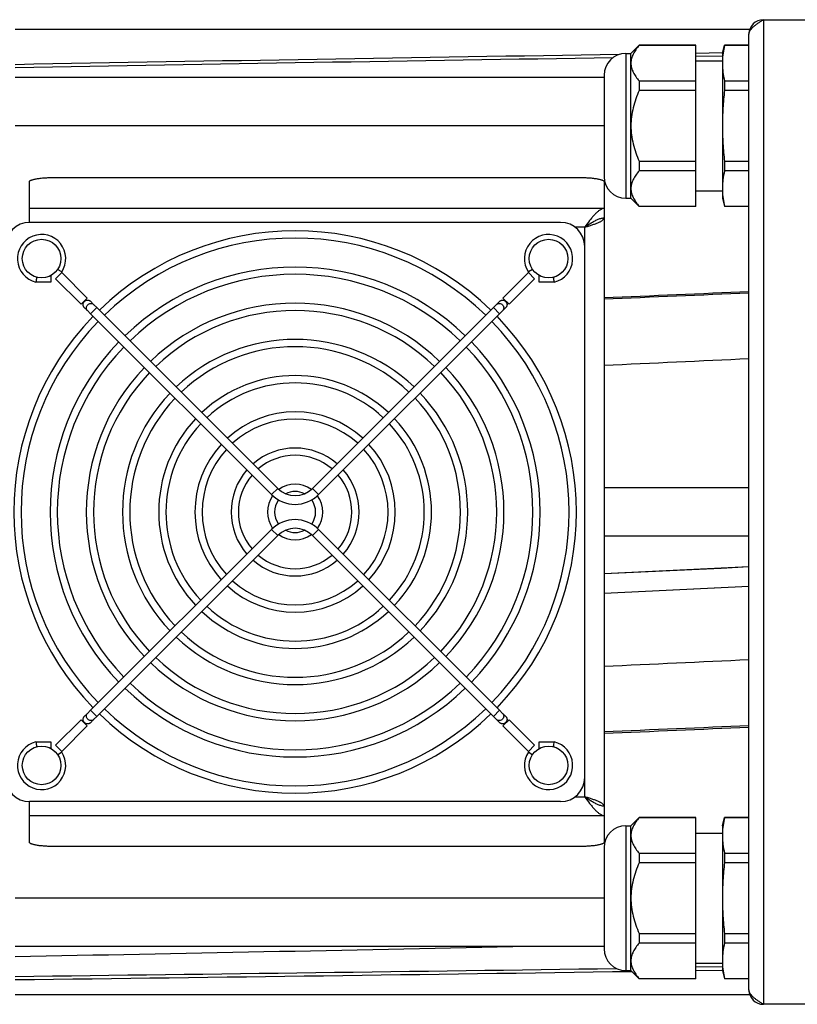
# Model space of a CAD drawing. Extents: x -920 to 1181, y 8 to 1306.
# Tile 3 of 19: x -393 to -232, y 174 to 378. Entities that reach past the tile are written whole.
import ezdxf

# ---------------------------------------------------------------- set-up
doc = ezdxf.new("R2010")
doc.units = 0
doc.header["$LTSCALE"] = 65.395
doc.layers.get('0').update_dxf_attribs({"linetype": 'CONTINUOUS'})

msp = doc.modelspace()

# ---------------------------------------------------------------- linework, layer by layer
at = {"color": 9, "linetype": 'CONTINUOUS'}
for p, q in [((-238.65, 378.26), (-238.65, 174.26)), ((-267.17, 371.26), (-267.17, 341.26)), ((-271.65, 366.78), (-271.65, 345.74)), ((-390.65, 339.2), (-271.65, 339.2)), ((-275.65, 335.26), (-277.66, 335.26)), ((-275.65, 331.26), (-275.65, 335.26)), ((-376.74, 318.62), (-378.01, 317.35)), ((-293.3, 317.35), (-294.57, 318.62)), ((-340.53, 279.87), (-339.26, 281.14)), ((-332.05, 281.14), (-330.78, 279.87)), ((-339.26, 271.38), (-340.53, 272.66)), ((-330.78, 272.66), (-332.05, 271.38)), ((-378.01, 235.18), (-376.74, 233.91)), ((-294.57, 233.91), (-293.3, 235.18)), ((-275.65, 217.26), (-275.65, 221.26)), ((-277.66, 217.26), (-275.65, 217.26)), ((-271.65, 213.32), (-390.65, 213.32)), ((-267.17, 211.26), (-267.17, 181.26)), ((-271.65, 206.78), (-271.65, 185.74))]:
    msp.add_line(p, q, dxfattribs=at)
at = {"color": 6, "linetype": 'CONTINUOUS'}
for p, q in [((-238.65, 378.26), (-75.65, 378.26)), ((-241.48, 376.26), (-393.65, 376.26)), ((-241.65, 177.26), (-241.65, 375.26)), ((-266.09, 371.26), (-264.39, 372.96)), ((-264.39, 372.96), (-264.39, 372.92)), ((-252.65, 372.96), (-264.39, 372.96)), ((-252.65, 372.92), (-264.39, 372.92)), ((-252.65, 339.56), (-252.65, 372.96)), ((-247.13, 371.37), (-252.65, 371.29)), ((-247.13, 371.37), (-252.65, 371.29)), ((-247.15, 371.26), (-246.7, 372.96)), ((-246.7, 372.96), (-246.7, 372.92)), ((-241.65, 372.96), (-246.7, 372.96)), ((-241.65, 372.92), (-246.7, 372.92)), ((-267.17, 371.26), (-266.09, 371.26)), ((-266.09, 341.26), (-266.09, 371.26)), ((-247.15, 370.7), (-252.65, 370.62)), ((-247.15, 370.7), (-252.65, 370.62)), ((-252.65, 369.71), (-247.15, 369.71)), ((-247.15, 371.26), (-247.15, 341.26)), ((-271.65, 366.29), (-393.65, 366.29)), ((-264.39, 365.58), (-264.39, 363.6)), ((-264.39, 365.58), (-252.65, 365.58)), ((-246.7, 365.58), (-246.7, 363.6)), ((-246.7, 365.58), (-241.65, 365.58)), ((-252.65, 363.6), (-264.39, 363.6)), ((-241.65, 363.6), (-246.7, 363.6)), ((-271.65, 356.29), (-393.65, 356.29)), ((-264.39, 348.92), (-264.39, 346.94)), ((-264.39, 348.92), (-252.65, 348.92)), ((-246.7, 348.92), (-246.7, 346.94)), ((-246.7, 348.92), (-241.65, 348.92)), ((-252.65, 346.94), (-264.39, 346.94)), ((-241.65, 346.94), (-246.7, 346.94)), ((-385.65, 345.57), (-276.65, 345.57)), ((-390.65, 336.26), (-390.65, 344.7)), ((-271.65, 344.7), (-271.65, 337.23)), ((-252.65, 342.81), (-247.15, 342.81)), ((-267.17, 341.26), (-266.09, 341.26)), ((-266.09, 341.26), (-264.39, 339.56)), ((-247.15, 341.26), (-246.7, 339.56)), ((-264.39, 339.6), (-264.39, 339.56)), ((-264.39, 339.6), (-252.65, 339.6)), ((-252.65, 339.56), (-264.39, 339.56)), ((-246.7, 339.6), (-246.7, 339.56)), ((-246.7, 339.6), (-241.65, 339.6)), ((-241.65, 339.56), (-246.7, 339.56)), ((-271.66, 337.23), (-271.65, 337.23)), ((-271.66, 337.23), (-271.65, 337.23)), ((-271.65, 337.21), (-271.65, 215.31)), ((-280.65, 336.26), (-390.65, 336.26)), ((-275.65, 221.26), (-275.65, 331.26)), ((-389.2, 324.9), (-389.22, 324.8)), ((-282.11, 324.9), (-282.09, 324.8)), ((-389.33, 323.9), (-389.45, 323.93)), ((-378.65, 317.99), (-379.33, 318.66)), ((-377.38, 319.26), (-378.06, 319.94)), ((-339.26, 281.14), (-376.74, 318.62)), ((-293.25, 319.94), (-332.05, 281.14)), ((-291.98, 318.66), (-330.78, 279.87)), ((-340.53, 279.87), (-378.01, 317.35)), ((-241.65, 281.26), (-271.65, 281.26)), ((-340.53, 272.66), (-378.01, 235.18)), ((-339.26, 271.38), (-376.74, 233.91)), ((-294.57, 233.91), (-332.05, 271.38)), ((-293.3, 235.18), (-330.78, 272.66)), ((-241.65, 271.26), (-271.65, 271.26)), ((-241.65, 264.87), (-271.65, 263.43)), ((-271.65, 259.47), (-241.65, 260.9)), ((-378.65, 234.54), (-379.33, 233.86)), ((-377.38, 233.27), (-378.06, 232.59)), ((-293.25, 232.59), (-293.93, 233.27)), ((-291.98, 233.86), (-292.66, 234.54)), ((-389.33, 228.62), (-389.45, 228.59)), ((-389.22, 227.72), (-389.2, 227.62)), ((-282.09, 227.72), (-282.11, 227.62)), ((-390.65, 207.83), (-390.65, 216.26)), ((-280.65, 216.26), (-390.65, 216.26)), ((-271.65, 215.29), (-271.66, 215.29)), ((-271.65, 215.29), (-271.66, 215.29)), ((-271.65, 215.29), (-271.65, 207.83)), ((-266.09, 211.26), (-264.39, 212.96)), ((-252.65, 212.96), (-264.39, 212.96)), ((-264.39, 212.96), (-264.39, 212.92)), ((-252.65, 212.92), (-264.39, 212.92)), ((-252.65, 179.56), (-252.65, 212.96)), ((-247.15, 211.26), (-246.7, 212.96)), ((-241.65, 212.96), (-246.7, 212.96)), ((-246.7, 212.96), (-246.7, 212.92)), ((-241.65, 212.92), (-246.7, 212.92)), ((-267.17, 211.26), (-266.09, 211.26)), ((-266.09, 181.26), (-266.09, 211.26)), ((-247.15, 211.26), (-247.15, 181.26)), ((-252.65, 209.71), (-247.15, 209.71)), ((-276.65, 206.96), (-385.65, 206.96)), ((-264.39, 205.58), (-252.65, 205.58)), ((-264.39, 205.58), (-264.39, 203.6)), ((-246.7, 205.58), (-241.65, 205.58)), ((-246.7, 205.58), (-246.7, 203.6)), ((-252.65, 203.6), (-264.39, 203.6)), ((-241.65, 203.6), (-246.7, 203.6)), ((-271.65, 196.23), (-393.65, 196.23)), ((-264.39, 188.92), (-252.65, 188.92)), ((-264.39, 188.92), (-264.39, 186.94)), ((-246.7, 188.92), (-241.65, 188.92)), ((-246.7, 188.92), (-246.7, 186.94)), ((-271.65, 186.23), (-393.65, 186.23)), ((-252.65, 186.94), (-264.39, 186.94)), ((-241.65, 186.94), (-246.7, 186.94)), ((-252.65, 182.81), (-247.15, 182.81)), ((-247.15, 182.03), (-252.65, 181.95)), ((-247.15, 182.03), (-252.65, 181.95)), ((-267.17, 181.26), (-266.09, 181.26)), ((-266.09, 181.26), (-264.39, 179.56)), ((-264.39, 179.6), (-252.65, 179.6)), ((-264.39, 179.6), (-264.39, 179.56)), ((-252.65, 179.56), (-264.39, 179.56)), ((-252.65, 181.29), (-247.15, 181.37)), ((-252.65, 181.29), (-247.4, 181.37)), ((-247.15, 181.26), (-246.7, 179.56)), ((-246.7, 179.6), (-241.65, 179.6)), ((-246.7, 179.6), (-246.7, 179.56)), ((-241.65, 179.56), (-246.7, 179.56)), ((-241.48, 176.26), (-393.65, 176.26)), ((-75.65, 174.26), (-238.65, 174.26))]:
    msp.add_line(p, q, dxfattribs=at)
at = {"color": 2, "linetype": 'CONTINUOUS'}
for p, q in [((-271.8, 337.21), (-271.65, 337.21)), ((-271.65, 337.21), (-271.65, 337.23)), ((-383.99, 325.99), (-384.83, 326.54)), ((-286.48, 326.54), (-287.32, 325.99)), ((-386.22, 325.26), (-386.22, 323.9)), ((-385.26, 324.59), (-383.98, 325.86)), ((-379.97, 319.31), (-385.26, 324.59)), ((-383.98, 325.86), (-378.7, 320.58)), ((-292.61, 320.58), (-287.33, 325.86)), ((-286.05, 324.59), (-291.34, 319.31)), ((-287.33, 325.86), (-286.05, 324.59)), ((-285.09, 323.9), (-285.09, 325.26)), ((-386.22, 323.9), (-389.33, 323.9)), ((-281.98, 323.9), (-285.09, 323.9)), ((-378.7, 320.58), (-379.97, 319.31)), ((-291.34, 319.31), (-292.61, 320.58)), ((-377.38, 319.26), (-376.74, 318.62)), ((-378.01, 317.35), (-378.65, 317.99)), ((-378.65, 234.54), (-378.01, 235.18)), ((-293.3, 235.18), (-292.66, 234.54)), ((-385.26, 227.94), (-379.97, 233.22)), ((-379.97, 233.22), (-378.7, 231.95)), ((-376.74, 233.91), (-377.38, 233.27)), ((-293.93, 233.27), (-294.57, 233.91)), ((-292.61, 231.95), (-291.34, 233.22)), ((-291.34, 233.22), (-286.05, 227.94)), ((-378.7, 231.95), (-383.98, 226.66)), ((-287.33, 226.66), (-292.61, 231.95)), ((-389.33, 228.62), (-386.22, 228.62)), ((-386.22, 228.62), (-386.22, 227.26)), ((-285.09, 228.62), (-281.98, 228.62)), ((-285.09, 227.26), (-285.09, 228.62)), ((-383.98, 226.66), (-385.26, 227.94)), ((-384.83, 225.98), (-383.99, 226.54)), ((-286.05, 227.94), (-287.33, 226.66)), ((-287.32, 226.54), (-286.48, 225.98)), ((-271.65, 215.31), (-271.8, 215.31)), ((-271.65, 215.29), (-271.65, 215.31))]:
    msp.add_line(p, q, dxfattribs=at)
at = {"color": 6, "linetype": 'CONTINUOUS'}
for points in [[(-241.65, 264.87), (-247.4, 264.59), (-271.65, 263.43)], [(-271.65, 259.47), (-247.4, 260.63), (-241.65, 260.9)]]:
    msp.add_lwpolyline(points, dxfattribs=at)
for centre in [(-388.15, 328.76), (-283.15, 328.76), (-388.15, 223.76), (-283.15, 223.76)]:
    msp.add_circle(centre, 4, dxfattribs=at)
for centre, radius, start, end in [((-238.65, 375.26), 3, 90, 180), ((430.73, -45022.82), 45399.25, 90.882572, 91.040472), ((428.87, -45309.04), 45684.74, 90.876366, 91.031634), ((-267.17, 366.78), 4.48, 90, 180), ((-233.12, 369.25), 14.03, 178.1224, 179.9987), ((-267.17, 345.74), 4.48, 180, 270), ((-233.12, 343.27), 14.03, 180.0013, 181.8776), ((-390.65, 331.26), 5, 90, 180), ((-280.65, 331.26), 5, 0, 90), ((-335.65, 276.26), 58.25, 45.8853, 134.1147), ((-335.65, 276.26), 56.75, 45.9087, 134.0913), ((-335.65, 276.26), 50.75, 46.0161, 133.9839), ((-317.54, 315.38), 72.29, 172.5142, 173.2331), ((-335.65, 276.26), 49.25, 46.0471, 133.9529), ((-353.94, 315.36), 72.46, 6.7678, 7.485), ((-335.65, 276.26), 43.25, 46.1924, 133.8076), ((-335.65, 276.26), 58.25, 135.8853, 224.1147), ((-335.65, 276.26), 41.75, 46.2352, 133.7648), ((-335.65, 276.26), 58.25, 315.8853, 44.1147), ((-335.65, 276.26), 56.75, 135.9087, 224.0913), ((-335.65, 276.26), 56.75, 315.9087, 44.0913), ((-335.65, 276.26), 50.75, 136.0161, 223.9839), ((-335.65, 276.26), 49.25, 136.0471, 223.9529), ((-335.65, 276.26), 35.75, 46.4426, 133.5574), ((-335.65, 276.26), 34.25, 46.5058, 133.4942), ((-335.65, 276.26), 49.25, 316.0471, 43.9529), ((-335.65, 276.26), 50.75, 316.0161, 43.9839), ((-335.65, 276.26), 43.25, 136.1924, 223.8076), ((-335.65, 276.26), 43.25, 316.1924, 43.8076), ((-335.65, 276.26), 41.75, 136.2352, 223.7648), ((-335.65, 276.26), 28.25, 46.8257, 133.1743), ((-335.65, 276.26), 41.75, 316.2352, 43.7648), ((-335.65, 276.26), 26.75, 46.9281, 133.0719), ((-335.65, 276.26), 35.75, 136.4426, 223.5574), ((-335.65, 276.26), 35.75, 316.4426, 43.5574), ((-335.65, 276.26), 34.25, 136.5058, 223.4942), ((-335.65, 276.26), 34.25, 316.5058, 43.4942), ((-335.65, 276.26), 20.75, 47.4859, 132.5141), ((-335.65, 276.26), 28.25, 136.8257, 223.1743), ((-335.65, 276.26), 26.75, 136.9281, 223.0719), ((-335.65, 276.26), 19.25, 47.6798, 132.3202), ((-335.65, 276.26), 26.75, 316.9281, 43.0719), ((-335.65, 276.26), 28.25, 316.8257, 43.1743), ((-335.65, 276.26), 20.75, 137.4859, 222.5141), ((-335.65, 276.26), 20.75, 317.4859, 42.5141), ((-335.65, 276.26), 19.25, 137.6798, 222.3202), ((-335.65, 276.26), 13.25, 48.8949, 131.1051), ((-335.65, 276.26), 11.75, 49.3931, 130.6069), ((-335.65, 276.26), 19.25, 317.6798, 42.3202), ((-335.65, 276.26), 13.25, 138.8949, 221.1051), ((-335.65, 276.26), 11.75, 139.3931, 220.6069), ((-335.65, 276.26), 11.75, 319.3931, 40.6069), ((-335.65, 276.26), 13.25, 318.8949, 41.1051), ((-335.65, 276.26), 5.75, 54.1116, 125.8884), ((-335.65, 276.26), 5.75, 143.9289, 216.0711), ((-335.65, 284.75), 6.9, 225, 315), ((-335.65, 284.75), 5.1, 225, 315), ((-335.65, 276.26), 4.25, 62.6366, 117.3634), ((-335.65, 276.26), 5.75, 323.9289, 36.0711), ((-335.65, 276.26), 4.25, 143.9398, 216.0601), ((-335.65, 276.26), 4.25, 323.9399, 36.0602), ((-335.65, 276.26), 5.75, 234.1115, 305.8885), ((-335.65, 276.26), 4.25, 242.6366, 297.3634), ((-335.65, 276.26), 11.75, 229.3931, 310.6069), ((-335.65, 276.26), 13.25, 228.8949, 311.1051), ((-335.65, 276.26), 19.25, 227.6798, 312.3202), ((-335.65, 276.26), 20.75, 227.4859, 312.5141), ((-335.65, 276.26), 28.25, 226.8257, 313.1743), ((-335.65, 276.26), 26.75, 226.9281, 313.0719), ((-335.65, 276.26), 34.25, 226.5058, 313.4942), ((-335.65, 276.26), 35.75, 226.4426, 313.5574), ((-335.65, 276.26), 43.25, 226.1924, 313.8076), ((-335.65, 276.26), 41.75, 226.2352, 313.7648), ((-335.65, 276.26), 49.25, 226.0471, 313.9529), ((-335.65, 276.26), 50.75, 226.0161, 313.9839), ((-335.65, 276.26), 56.75, 225.9087, 314.0913), ((-335.65, 276.26), 58.25, 225.8853, 314.1147), ((-313.65, 237.63), 76.21, 186.7854, 187.4673), ((-357.64, 237.63), 76.19, 352.5326, 353.2147), ((-390.65, 221.26), 5, 180, 270), ((-280.65, 221.26), 5, 270, 360), ((-267.17, 206.78), 4.48, 90, 180), ((-233.12, 209.25), 14.03, 178.1224, 179.9987), ((-1289.62, 47696.37), 47520.64, 271.080337, 271.20467), ((-267.17, 185.74), 4.48, 180, 270), ((-928.9, 45295.53), 45118.65, 270.679717, 270.837879), ((-233.12, 183.27), 14.03, 180.0013, 181.8776), ((-929.68, 44945.47), 44769.3, 270.686028, 270.849528)]:
    msp.add_arc(centre, radius, start, end, dxfattribs=at)
at = {"color": 2, "linetype": 'CONTINUOUS'}
for centre, radius, start, end in [((-388.15, 328.76), 5, 326.3077, 256.4239), ((-283.15, 328.76), 5, 283.5761, 213.6923), ((-335.65, 267.78), 6.9, 45, 135), ((-335.65, 267.78), 5.1, 45, 135), ((-388.15, 223.76), 5, 103.5761, 33.6923), ((-283.15, 223.76), 5, 146.3077, 76.4239), ((-238.65, 177.26), 3, 180, 270)]:
    msp.add_arc(centre, radius, start, end, dxfattribs=at)
at = {"color": 6, "linetype": 'CONTINUOUS'}
for points, knots in [([(-241.65, 375.26), (-241.65, 375.33), (-241.64, 375.45), (-241.58, 375.71), (-241.43, 376.04), (-241.14, 376.41), (-240.77, 376.78), (-240.31, 377.15), (-239.8, 377.52), (-239.24, 377.89), (-238.85, 378.14), (-238.65, 378.26)], [0, 0, 0, 0, 0.042851, 0.086696, 0.180583, 0.286848, 0.407385, 0.54167, 0.68751, 0.84161, 1, 1, 1, 1]), ([(-264.39, 372.92), (-264.63, 372.64), (-265.09, 372.07), (-265.64, 371.17), (-265.94, 370.37), (-266.07, 369.73), (-266.09, 369.41), (-266.09, 369.25)], [0, 0, 0, 0, 0.272145, 0.528056, 0.768696, 0.885015, 1, 1, 1, 1]), ([(-246.7, 372.92), (-246.82, 372.39), (-247.03, 371.33), (-247.13, 370.25), (-247.15, 369.71)], [0, 0, 0, 0, 0.502609, 1, 1, 1, 1]), ([(-266.09, 369.25), (-266.09, 369.1), (-266.07, 368.78), (-265.94, 368.14), (-265.64, 367.34), (-265.09, 366.43), (-264.63, 365.86), (-264.39, 365.58)], [0, 0, 0, 0, 0.114985, 0.231305, 0.471945, 0.727855, 1, 1, 1, 1]), ([(-247.15, 369.25), (-247.15, 368.95), (-247.13, 368.33), (-247.01, 367.1), (-246.84, 366.19), (-246.7, 365.58)], [0, 0, 0, 0, 0.24832, 0.497408, 1, 1, 1, 1]), ([(-264.39, 363.6), (-264.64, 363.03), (-265.11, 361.85), (-265.66, 360.03), (-266.01, 358.16), (-266.09, 356.9), (-266.09, 356.26)], [0, 0, 0, 0, 0.250049, 0.500065, 0.750046, 1, 1, 1, 1]), ([(-246.7, 363.6), (-246.84, 362.39), (-247.02, 360.55), (-247.13, 358.1), (-247.15, 356.88), (-247.15, 356.26)], [0, 0, 0, 0, 0.49998, 0.749991, 1, 1, 1, 1]), ([(-266.09, 356.26), (-266.09, 355.63), (-266.01, 354.37), (-265.66, 352.5), (-265.11, 350.68), (-264.64, 349.5), (-264.39, 348.92)], [0, 0, 0, 0, 0.249955, 0.499935, 0.749951, 1, 1, 1, 1]), ([(-247.15, 356.26), (-247.15, 355.65), (-247.13, 354.42), (-247.02, 351.97), (-246.84, 350.14), (-246.7, 348.92)], [0, 0, 0, 0, 0.250009, 0.50002, 1, 1, 1, 1]), ([(-264.39, 346.94), (-264.63, 346.66), (-265.09, 346.09), (-265.64, 345.19), (-265.94, 344.39), (-266.07, 343.75), (-266.09, 343.43), (-266.09, 343.27)], [0, 0, 0, 0, 0.272145, 0.528056, 0.768696, 0.885015, 1, 1, 1, 1]), ([(-246.7, 346.94), (-246.84, 346.34), (-247.01, 345.42), (-247.13, 344.19), (-247.15, 343.58), (-247.15, 343.27)], [0, 0, 0, 0, 0.502592, 0.75168, 1, 1, 1, 1]), ([(-390.65, 344.7), (-390.65, 344.71), (-390.65, 344.74), (-390.63, 344.78), (-390.6, 344.83), (-390.54, 344.89), (-390.43, 344.96), (-390.26, 345.04), (-390.05, 345.11), (-389.8, 345.19), (-389.51, 345.25), (-389.18, 345.31), (-388.82, 345.37), (-388.28, 345.44), (-387.55, 345.51), (-386.62, 345.55), (-385.98, 345.57), (-385.65, 345.57)], [0, 0, 0, 0, 0.008275, 0.017156, 0.027133, 0.038549, 0.06645, 0.101789, 0.144771, 0.195282, 0.253018, 0.317546, 0.38833, 0.464755, 0.631722, 0.812368, 1, 1, 1, 1]), ([(-276.65, 345.57), (-276.33, 345.57), (-275.69, 345.55), (-274.76, 345.51), (-274.03, 345.44), (-273.49, 345.37), (-273.13, 345.31), (-272.8, 345.25), (-272.51, 345.19), (-272.26, 345.11), (-272.05, 345.04), (-271.88, 344.96), (-271.77, 344.89), (-271.71, 344.83), (-271.68, 344.78), (-271.66, 344.74), (-271.65, 344.71), (-271.65, 344.7)], [0, 0, 0, 0, 0.187632, 0.368278, 0.535245, 0.61167, 0.682454, 0.746982, 0.804718, 0.855229, 0.898211, 0.93355, 0.961451, 0.972867, 0.982844, 0.991725, 1, 1, 1, 1]), ([(-266.09, 343.27), (-266.09, 343.11), (-266.07, 342.8), (-265.94, 342.16), (-265.64, 341.36), (-265.09, 340.45), (-264.63, 339.88), (-264.39, 339.6)], [0, 0, 0, 0, 0.114985, 0.231305, 0.471945, 0.727855, 1, 1, 1, 1]), ([(-247.15, 342.81), (-247.13, 342.28), (-247.03, 341.2), (-246.82, 340.13), (-246.7, 339.6)], [0, 0, 0, 0, 0.497391, 1, 1, 1, 1]), ([(-271.65, 339.2), (-271.83, 339.16), (-272.18, 339.03), (-272.68, 338.73), (-273.18, 338.32), (-273.67, 337.83), (-274.17, 337.26), (-274.84, 336.4), (-275.33, 335.72), (-275.65, 335.26)], [0, 0, 0, 0, 0.093031, 0.194603, 0.306657, 0.42955, 0.5624, 0.703425, 1, 1, 1, 1]), ([(-275.65, 335.26), (-275.39, 335.34), (-274.88, 335.5), (-274.14, 335.74), (-273.46, 335.98), (-272.94, 336.19), (-272.57, 336.35), (-272.34, 336.47), (-272.13, 336.6), (-271.96, 336.72), (-271.83, 336.84), (-271.73, 336.96), (-271.67, 337.09), (-271.65, 337.17), (-271.65, 337.21)], [0, 0, 0, 0, 0.178385, 0.350534, 0.510525, 0.653076, 0.716444, 0.773979, 0.825417, 0.870672, 0.909909, 0.943674, 0.973082, 1, 1, 1, 1]), ([(-274.36, 336.13), (-274.14, 336.27), (-273.7, 336.53), (-273.03, 336.87), (-272.35, 337.11), (-271.89, 337.2), (-271.66, 337.23)], [0, 0, 0, 0, 0.266541, 0.521808, 0.765505, 1, 1, 1, 1]), ([(-275.65, 335.26), (-275.55, 335.34), (-275.12, 335.64), (-274.69, 335.93), (-274.36, 336.13)], [0, 0, 0, 0, 0.252558, 1, 1, 1, 1]), ([(-274.36, 336.13), (-274.46, 336.06), (-274.66, 335.91), (-275.08, 335.62), (-275.42, 335.41), (-275.65, 335.26)], [0, 0, 0, 0, 0.230888, 0.477813, 1, 1, 1, 1]), ([(-275.65, 217.26), (-275.42, 217.12), (-275.08, 216.91), (-274.66, 216.62), (-274.46, 216.47), (-274.36, 216.39)], [0, 0, 0, 0, 0.522187, 0.769112, 1, 1, 1, 1]), ([(-274.36, 216.39), (-274.47, 216.46), (-274.91, 216.74), (-275.33, 217.04), (-275.65, 217.26)], [0, 0, 0, 0, 0.246501, 1, 1, 1, 1]), ([(-271.65, 215.31), (-271.65, 215.35), (-271.67, 215.44), (-271.73, 215.57), (-271.83, 215.69), (-271.96, 215.81), (-272.13, 215.93), (-272.34, 216.05), (-272.57, 216.17), (-272.94, 216.34), (-273.46, 216.55), (-274.14, 216.78), (-274.88, 217.02), (-275.39, 217.18), (-275.65, 217.26)], [0, 0, 0, 0, 0.026918, 0.056326, 0.090091, 0.129328, 0.174583, 0.226021, 0.283556, 0.346924, 0.489475, 0.649466, 0.821615, 1, 1, 1, 1]), ([(-275.65, 217.26), (-275.33, 216.8), (-274.84, 216.13), (-274.17, 215.27), (-273.67, 214.7), (-273.18, 214.2), (-272.68, 213.8), (-272.18, 213.5), (-271.83, 213.37), (-271.65, 213.32)], [0, 0, 0, 0, 0.296575, 0.4376, 0.57045, 0.693343, 0.805397, 0.906969, 1, 1, 1, 1]), ([(-271.66, 215.29), (-271.89, 215.32), (-272.35, 215.42), (-273.03, 215.66), (-273.7, 215.99), (-274.14, 216.25), (-274.36, 216.39)], [0, 0, 0, 0, 0.234495, 0.478192, 0.733459, 1, 1, 1, 1]), ([(-264.39, 212.92), (-264.63, 212.64), (-265.09, 212.07), (-265.64, 211.17), (-265.94, 210.37), (-266.07, 209.73), (-266.09, 209.41), (-266.09, 209.25)], [0, 0, 0, 0, 0.272145, 0.528056, 0.768696, 0.885015, 1, 1, 1, 1]), ([(-246.7, 212.92), (-246.82, 212.39), (-247.03, 211.33), (-247.13, 210.25), (-247.15, 209.71)], [0, 0, 0, 0, 0.502609, 1, 1, 1, 1]), ([(-266.09, 209.25), (-266.09, 209.1), (-266.07, 208.78), (-265.94, 208.14), (-265.64, 207.34), (-265.09, 206.43), (-264.63, 205.86), (-264.39, 205.58)], [0, 0, 0, 0, 0.114985, 0.231305, 0.471945, 0.727855, 1, 1, 1, 1]), ([(-247.15, 209.25), (-247.15, 208.95), (-247.13, 208.33), (-247.01, 207.1), (-246.84, 206.19), (-246.7, 205.58)], [0, 0, 0, 0, 0.24832, 0.497408, 1, 1, 1, 1]), ([(-385.65, 206.96), (-385.98, 206.96), (-386.62, 206.97), (-387.55, 207.02), (-388.28, 207.09), (-388.82, 207.15), (-389.18, 207.21), (-389.51, 207.27), (-389.8, 207.34), (-390.05, 207.41), (-390.26, 207.49), (-390.43, 207.57), (-390.54, 207.64), (-390.6, 207.7), (-390.63, 207.74), (-390.65, 207.78), (-390.65, 207.81), (-390.65, 207.83)], [0, 0, 0, 0, 0.187632, 0.368278, 0.535245, 0.61167, 0.682454, 0.746982, 0.804718, 0.855229, 0.898211, 0.93355, 0.961451, 0.972867, 0.982844, 0.991725, 1, 1, 1, 1]), ([(-271.65, 207.83), (-271.65, 207.81), (-271.66, 207.78), (-271.68, 207.74), (-271.71, 207.7), (-271.77, 207.64), (-271.88, 207.57), (-272.05, 207.49), (-272.26, 207.41), (-272.51, 207.34), (-272.8, 207.27), (-273.13, 207.21), (-273.49, 207.15), (-274.03, 207.09), (-274.76, 207.02), (-275.69, 206.97), (-276.33, 206.96), (-276.65, 206.96)], [0, 0, 0, 0, 0.008275, 0.017156, 0.027133, 0.038549, 0.06645, 0.101789, 0.144771, 0.195282, 0.253018, 0.317546, 0.38833, 0.464755, 0.631722, 0.812368, 1, 1, 1, 1]), ([(-264.39, 203.6), (-264.64, 203.03), (-265.11, 201.85), (-265.66, 200.03), (-266.01, 198.16), (-266.09, 196.9), (-266.09, 196.26)], [0, 0, 0, 0, 0.250049, 0.500065, 0.750046, 1, 1, 1, 1]), ([(-246.7, 203.6), (-246.84, 202.39), (-247.02, 200.55), (-247.13, 198.1), (-247.15, 196.88), (-247.15, 196.26)], [0, 0, 0, 0, 0.49998, 0.749991, 1, 1, 1, 1]), ([(-266.09, 196.26), (-266.09, 195.63), (-266.01, 194.37), (-265.66, 192.5), (-265.11, 190.68), (-264.64, 189.5), (-264.39, 188.92)], [0, 0, 0, 0, 0.249955, 0.499935, 0.749951, 1, 1, 1, 1]), ([(-247.15, 196.26), (-247.15, 195.65), (-247.13, 194.42), (-247.02, 191.97), (-246.84, 190.14), (-246.7, 188.92)], [0, 0, 0, 0, 0.250009, 0.50002, 1, 1, 1, 1]), ([(-264.39, 186.94), (-264.63, 186.66), (-265.09, 186.09), (-265.64, 185.19), (-265.94, 184.39), (-266.07, 183.75), (-266.09, 183.43), (-266.09, 183.27)], [0, 0, 0, 0, 0.272145, 0.528056, 0.768696, 0.885015, 1, 1, 1, 1]), ([(-246.7, 186.94), (-246.84, 186.34), (-247.01, 185.42), (-247.13, 184.19), (-247.15, 183.58), (-247.15, 183.27)], [0, 0, 0, 0, 0.502592, 0.75168, 1, 1, 1, 1]), ([(-266.09, 183.27), (-266.09, 183.11), (-266.07, 182.8), (-265.94, 182.16), (-265.64, 181.36), (-265.09, 180.45), (-264.63, 179.88), (-264.39, 179.6)], [0, 0, 0, 0, 0.114985, 0.231305, 0.471945, 0.727855, 1, 1, 1, 1]), ([(-247.15, 182.81), (-247.13, 182.28), (-247.03, 181.2), (-246.82, 180.13), (-246.7, 179.6)], [0, 0, 0, 0, 0.497391, 1, 1, 1, 1]), ([(-238.65, 174.26), (-238.85, 174.39), (-239.24, 174.63), (-239.8, 175), (-240.31, 175.37), (-240.77, 175.74), (-241.14, 176.11), (-241.43, 176.49), (-241.58, 176.82), (-241.64, 177.07), (-241.65, 177.2), (-241.65, 177.26)], [0, 0, 0, 0, 0.15839, 0.31249, 0.45833, 0.592615, 0.713152, 0.819417, 0.913304, 0.957149, 1, 1, 1, 1])]:
    msp.add_open_spline(points, degree=3, knots=knots, dxfattribs=at)
for points in [[(-241.65, 321.9), (-251.65, 321.47), (-261.65, 321.04), (-271.65, 320.61)], [(-241.65, 321.62), (-251.65, 321.19), (-261.65, 320.77), (-271.65, 320.34)], [(-271.65, 306.68), (-261.65, 307.14), (-251.65, 307.6), (-241.65, 308.06)], [(-241.65, 245.62), (-251.65, 245.16), (-261.65, 244.7), (-271.65, 244.24)], [(-241.65, 231.98), (-251.65, 231.55), (-261.65, 231.12), (-271.65, 230.7)], [(-271.65, 230.41), (-261.65, 230.84), (-251.65, 231.27), (-241.65, 231.71)]]:
    msp.add_open_spline(points, degree=3, dxfattribs=at)
at = {"color": 2, "linetype": 'CONTINUOUS'}
for points in [[(-379.33, 318.66), (-379.37, 318.7), (-379.43, 318.79), (-379.51, 318.93), (-379.55, 319.09), (-379.56, 319.32), (-379.49, 319.6), (-379.28, 319.89), (-378.99, 320.1), (-378.71, 320.17), (-378.48, 320.16), (-378.32, 320.12), (-378.18, 320.04), (-378.09, 319.98), (-378.06, 319.94)], [(-293.25, 319.94), (-293.22, 319.98), (-293.13, 320.04), (-292.99, 320.12), (-292.83, 320.16), (-292.6, 320.17), (-292.32, 320.1), (-292.03, 319.89), (-291.82, 319.6), (-291.75, 319.32), (-291.76, 319.09), (-291.8, 318.93), (-291.87, 318.79), (-291.94, 318.7), (-291.98, 318.66)], [(-378.06, 232.59), (-378.09, 232.55), (-378.18, 232.48), (-378.32, 232.41), (-378.48, 232.37), (-378.71, 232.36), (-378.99, 232.43), (-379.28, 232.63), (-379.49, 232.92), (-379.56, 233.21), (-379.55, 233.43), (-379.51, 233.59), (-379.43, 233.74), (-379.37, 233.82), (-379.33, 233.86)], [(-291.98, 233.86), (-291.94, 233.82), (-291.87, 233.74), (-291.8, 233.59), (-291.76, 233.43), (-291.75, 233.21), (-291.82, 232.92), (-292.03, 232.63), (-292.32, 232.43), (-292.6, 232.36), (-292.83, 232.37), (-292.99, 232.41), (-293.13, 232.48), (-293.22, 232.55), (-293.25, 232.59)]]:
    msp.add_open_spline(points, degree=3, knots=[0, 0, 0, 0, 0.059558, 0.119602, 0.180531, 0.242598, 0.369682, 0.5, 0.630318, 0.757402, 0.819469, 0.880398, 0.940442, 1, 1, 1, 1], dxfattribs=at)
at = {"color": 9, "linetype": 'CONTINUOUS'}
for points, knots in [([(-378.65, 317.99), (-378.69, 318.02), (-378.76, 318.11), (-378.83, 318.25), (-378.87, 318.41), (-378.88, 318.64), (-378.81, 318.92), (-378.67, 319.12), (-378.59, 319.2)], [0, 0, 0, 0, 0.119117, 0.239203, 0.361061, 0.485196, 0.739363, 1, 1, 1, 1]), ([(-378.59, 319.2), (-378.51, 319.28), (-378.31, 319.42), (-378.03, 319.49), (-377.81, 319.48), (-377.65, 319.44), (-377.5, 319.36), (-377.42, 319.3), (-377.38, 319.26)], [0, 0, 0, 0, 0.260637, 0.514804, 0.638939, 0.760797, 0.880883, 1, 1, 1, 1]), ([(-293.93, 319.26), (-293.89, 319.3), (-293.81, 319.36), (-293.66, 319.44), (-293.5, 319.48), (-293.28, 319.49), (-292.99, 319.42), (-292.8, 319.28), (-292.72, 319.2)], [0, 0, 0, 0, 0.119117, 0.239203, 0.361061, 0.485196, 0.739363, 1, 1, 1, 1]), ([(-292.72, 319.2), (-292.64, 319.12), (-292.5, 318.92), (-292.43, 318.64), (-292.44, 318.41), (-292.48, 318.25), (-292.55, 318.11), (-292.62, 318.02), (-292.66, 317.99)], [0, 0, 0, 0, 0.260637, 0.514804, 0.638939, 0.760797, 0.880883, 1, 1, 1, 1]), ([(-378.59, 233.33), (-378.67, 233.41), (-378.81, 233.6), (-378.88, 233.89), (-378.87, 234.11), (-378.83, 234.27), (-378.76, 234.42), (-378.69, 234.5), (-378.65, 234.54)], [0, 0, 0, 0, 0.260637, 0.514804, 0.638939, 0.760797, 0.880883, 1, 1, 1, 1]), ([(-377.38, 233.27), (-377.42, 233.23), (-377.5, 233.16), (-377.65, 233.09), (-377.81, 233.05), (-378.03, 233.04), (-378.31, 233.11), (-378.51, 233.24), (-378.59, 233.33)], [0, 0, 0, 0, 0.119117, 0.239203, 0.361061, 0.485196, 0.739363, 1, 1, 1, 1]), ([(-292.72, 233.33), (-292.8, 233.24), (-292.99, 233.11), (-293.28, 233.04), (-293.5, 233.05), (-293.66, 233.09), (-293.81, 233.16), (-293.89, 233.23), (-293.93, 233.27)], [0, 0, 0, 0, 0.260637, 0.514804, 0.638939, 0.760797, 0.880883, 1, 1, 1, 1]), ([(-292.66, 234.54), (-292.62, 234.5), (-292.55, 234.42), (-292.48, 234.27), (-292.44, 234.11), (-292.43, 233.89), (-292.5, 233.6), (-292.64, 233.41), (-292.72, 233.33)], [0, 0, 0, 0, 0.119117, 0.239203, 0.361061, 0.485196, 0.739363, 1, 1, 1, 1])]:
    msp.add_open_spline(points, degree=3, knots=knots, dxfattribs=at)

doc.saveas('drawing.dxf')
